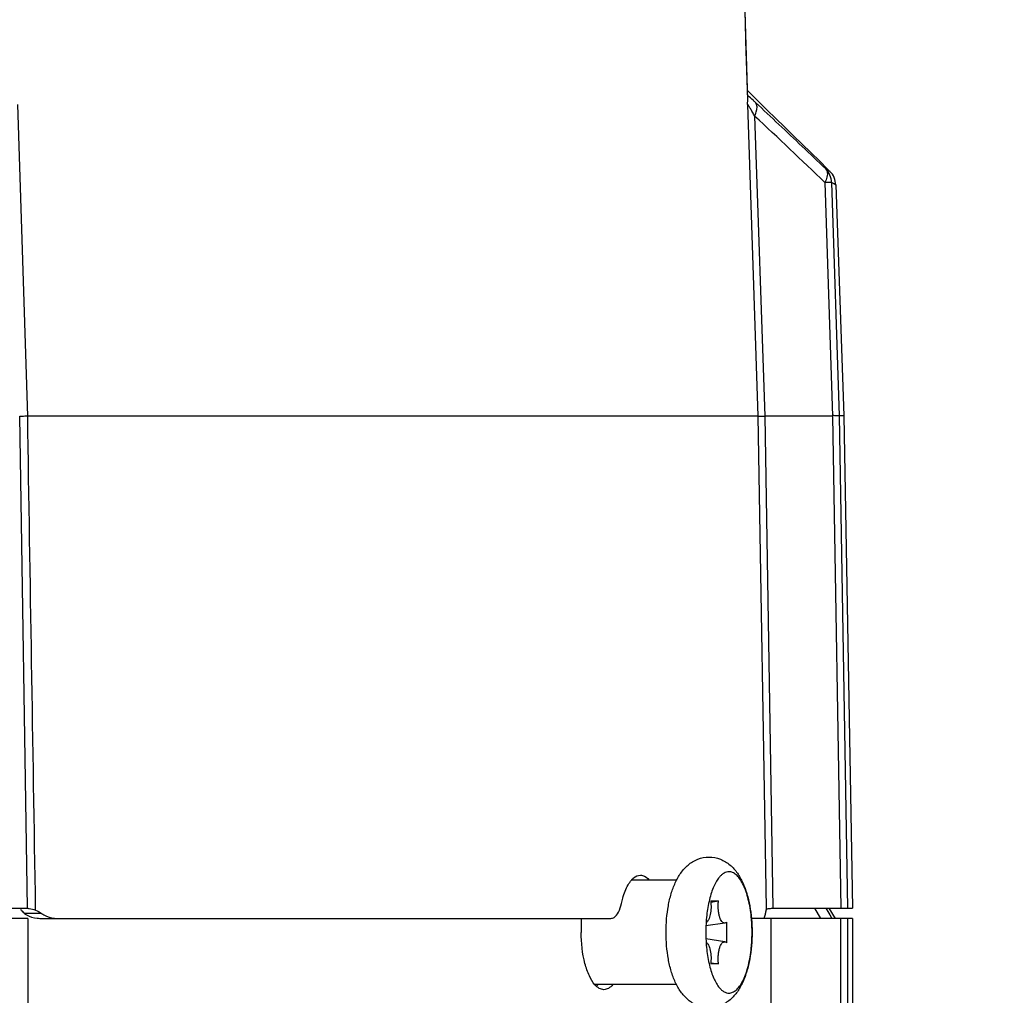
# Model space of a CAD drawing. Header units: millimetres. Extents: x 0 to 420, y 0 to 297.
# Tile 97 of 100: x 354 to 363, y 199 to 208. Entities that reach past the tile are written whole.
import ezdxf

# ---------------------------------------------------------------- set-up
doc = ezdxf.new("R2010")
doc.units = ezdxf.units.MM
doc.header["$LTSCALE"] = 23.1
doc.header["$PDMODE"] = 3
doc.header["$PDSIZE"] = 0.3125
doc.linetypes.add('DASHED', pattern=[0.2, 0.1, -0.1])
doc.layers.get('0').update_dxf_attribs({"linetype": 'CONTINUOUS'})
doc.layers.get('Defpoints').update_dxf_attribs({"linetype": 'CONTINUOUS'})
doc.layers.add('DIM_PILOTEES', color=7, linetype='CONTINUOUS')
doc.styles.get("Standard").update_dxf_attribs({"font": 'txt', "width": 0.7})
doc.styles.add('TEXTSTYLE_4', font='txt')
doc.dimstyles.new('DIMSTYLE_10', dxfattribs={"dimtxt": 2.5, "dimasz": 3.5, "dimexe": 2, "dimexo": 0, "dimgap": 2.5, "dimtad": 1, "dimdec": 0, "dimlfac": 5, "dimdsep": 46, "dimtxsty": 'Standard', "dimblk": '_FILLED', "dimblk1": '_FILLED', "dimblk2": '_FILLED', "dimcen": 0, "dimazin": 2, "dimtp": 0.5, "dimtm": 0.5, "dimtfac": 1, "dimtdec": 0, "dimtofl": 0, "dimtmove": 0, "dimatfit": 3, "dimldrblk": '_FILLED', "dimfxl": 0, "dimtolj": 1, "dimarcsym": 0})
doc.dimstyles.new('DIMSTYLE_11', dxfattribs={"dimtxt": 2.5, "dimasz": 3.5, "dimexe": 2, "dimexo": 0, "dimtad": 1, "dimdec": 0, "dimlfac": 5, "dimdsep": 46, "dimtxsty": 'Standard', "dimblk": '_FILLED', "dimblk1": '_FILLED', "dimblk2": '_FILLED', "dimcen": 0, "dimazin": 2, "dimtp": 0.5, "dimtm": 0.5, "dimtfac": 1, "dimtdec": 0, "dimtofl": 0, "dimtmove": 0, "dimatfit": 1, "dimldrblk": '_FILLED', "dimfxl": 0, "dimtolj": 1, "dimarcsym": 0})

# ---------------------------------------------------------------- blocks, each defined once
blk = doc.blocks.new('_FILLED')
at = {"color": 0, "linetype": 'ByBlock'}
blk.add_solid([(0, 0), (-1, 0.1429), (-1, -0.1429)], dxfattribs=at)
blk = doc.blocks.new('*D20')
at = {"layer": 'Defpoints', "color": 0, "linetype": 'Continuous'}
for p in [(311.2941, 239.9197), (343.424, 200.7112), (298.666, 176.913), (388.1819, 176.913)]:
    blk.add_point(p, dxfattribs=at)
at = {"layer": 'DIM_PILOTEES', "color": 0, "linetype": 'Continuous', "lineweight": -2}
for p, q in [((298.666, 176.913), (300.4319, 177.852)), ((388.1819, 176.913), (386.416, 177.852))]:
    blk.add_line(p, q, dxfattribs=at)
blk.add_arc((343.424, 200.7112), 50.6915, 335.95678, 204.04322, dxfattribs=at)
at = {"layer": 'DIM_PILOTEES', "color": 0, "linetype": 'Continuous', "lineweight": -2, "xscale": 3.5, "yscale": 3.5, "zscale": 3.5}
for p, rotation in [((298.666, 176.913), 296.0216101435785), ((388.1819, 176.913), 243.9783898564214)]:
    blk.add_blockref('_FILLED', p, dxfattribs=dict(at, rotation=rotation))
at = {"layer": 'DIM_PILOTEES', "color": 0, "linetype": 'Continuous', "insert": (349.275, 256.9324), "char_height": 2.5, "width": 21.607143, "attachment_point": 2, "rotation": 354.05854, "line_spacing_factor": 0.9}
blk.add_mtext('\\A1;{\\ftxt;\\W0.0001;\\H0.0001;\\~}{\\ftxt;\\W2.8095238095;\\H2.5; }{\\ftxt;\\W0.0001;\\H0.0001;\\~}{\\ftxt;\\W0.0001;\\H0.0001;\\~}{\\ftxt;\\W2.2857142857;\\H2.5; }{\\ftxt;\\W0.0001;\\H0.0001;\\~}{\\ftxt;\\W0.0001;\\H0.0001;\\~}{\\ftxt;\\W0.6666666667;\\H2.5; }{\\ftxt;\\W0.0001;\\H0.0001;\\~}', dxfattribs=at)
blk = doc.blocks.new('*D21')
at = {"layer": 'DIM_PILOTEES', "color": 2, "linetype": 'Continuous'}
blk.add_line((369.875, 225.402), (392.837, 246.8359), dxfattribs=at)
at = {"layer": 'DIM_PILOTEES', "color": 2, "linetype": 'Continuous', "xscale": 3.5, "yscale": 3.5, "zscale": 3.5, "rotation": 223.0286752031}
blk.add_blockref('_FILLED', (369.875, 225.402), dxfattribs=at)
at = {"layer": 'DIM_PILOTEES', "color": 2, "linetype": 'Continuous', "insert": (384.0907, 242.9465), "char_height": 2.5, "width": 13.571429, "attachment_point": 1, "rotation": 43.02868, "line_spacing_factor": 0.9, "style": 'TEXTSTYLE_4'}
blk.add_mtext('{\\ftxt;\\W0.0001;\\H0.0001;\\~}{\\ftxt;\\W1.3333333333;\\H2.5; }{\\ftxt;\\W0.0001;\\H0.0001;\\~}{\\ftxt;\\W0.0001;\\H0.0001;\\~}{\\ftxt;\\W2.2857142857;\\H2.5; }{\\ftxt;\\W0.0001;\\H0.0001;\\~}', dxfattribs=at)

msp = doc.modelspace()

# ---------------------------------------------------------------- linework, layer by layer
at = {"color": 7, "linetype": 'Continuous'}
for p, q in [((360.8409, 207.4468), (360.8405, 207.4612)), ((360.8409, 207.4468), (360.8405, 207.4612)), ((353.6679, 204.3112), (353.5705, 207.4142)), ((360.8384, 207.4142), (360.9421, 204.3112)), ((360.909, 207.2999), (361.0089, 204.3112)), ((361.6591, 206.7486), (361.535, 206.8728)), ((361.6591, 206.7486), (361.6169, 206.773)), ((361.6077, 206.6386), (361.6852, 204.3112)), ((361.7175, 206.6142), (361.6744, 206.6386)), ((361.6744, 206.6386), (361.7517, 204.3165)), ((361.7175, 206.6142), (361.7978, 204.3165)), ((353.6654, 199.4112), (353.5882, 204.3112)), ((360.9421, 204.3112), (353.6679, 204.3112)), ((360.9421, 204.3118), (361.0089, 204.313)), ((360.9421, 204.3112), (361.0237, 199.4112)), ((361.6852, 204.3112), (361.0089, 204.3112)), ((361.009, 204.3112), (361.0908, 199.4112)), ((361.6851, 204.3112), (361.7665, 199.4112)), ((361.7516, 204.3165), (361.833, 199.4112)), ((361.7978, 204.3165), (361.7517, 204.3165)), ((361.7978, 204.3165), (361.8834, 199.4112)), ((360.1308, 199.6912), (359.6823, 199.6912)), ((351.9774, 199.4112), (353.6707, 199.4112)), ((360.4713, 199.4846), (360.5493, 199.4846)), ((360.4725, 199.4738), (360.5493, 199.4846)), ((361.0225, 199.3865), (361.0243, 199.393)), ((361.0756, 199.4112), (361.8834, 199.4112)), ((361.5036, 199.4112), (361.5635, 199.3112)), ((361.6178, 199.4112), (361.6569, 199.3458)), ((361.714, 199.3112), (361.6515, 199.4112)), ((353.6695, 199.3112), (351.9774, 199.3112)), ((353.8056, 199.3612), (353.6321, 199.3612)), ((353.6695, 199.3112), (353.6695, 191.0112)), ((353.789, 199.3112), (359.4772, 199.3112)), ((359.1815, 199.3112), (359.1815, 199.1712)), ((361.8851, 199.3112), (360.8769, 199.3112)), ((361.0708, 199.3112), (361.0708, 191.0112)), ((361.6569, 199.3458), (361.6776, 199.3112)), ((361.6569, 199.3458), (361.6776, 199.3112)), ((361.7678, 190.3163), (361.7678, 199.3112)), ((361.8347, 199.3112), (361.8347, 190.321)), ((361.8851, 199.3112), (361.8851, 190.3202)), ((360.6132, 199.2649), (360.4238, 199.2361)), ((360.6299, 199.2734), (360.6299, 199.069)), ((360.6132, 199.0775), (360.4238, 199.1064)), ((360.5493, 198.8578), (360.4713, 198.8578)), ((360.4725, 198.8687), (360.5493, 198.8578)), ((360.1311, 198.6512), (359.3175, 198.6512))]:
    msp.add_line(p, q, dxfattribs=at)
for points in [[(360.8414, 207.4612), (360.7768, 209.5402), (360.7091, 211.7066), (360.6421, 213.8391), (360.5757, 215.9377), (360.51, 218.0025), (360.4488, 219.9112)], [(361.6593, 206.7484), (361.6556, 206.7506), (361.6417, 206.7589), (361.6169, 206.773)], [(361.7175, 206.614), (361.714, 206.6162), (361.7001, 206.6244), (361.6744, 206.6386)]]:
    msp.add_lwpolyline(points, dxfattribs=at)
at = {"color": 7, "linetype": 'DASHED'}
msp.add_arc((343.424, 200.7112), 36.1841, 332, 208, dxfattribs=at)
at = {"color": 7, "linetype": 'Continuous'}
for centre, radius, start, end in [((397.3403, 244.1724), 51.7038, 225.09127, 226.17098), ((323.2205, 166.8969), 55.3568, 46.41884, 47.07905), ((321.8403, 165.323), 57.3449, 46.093832, 47.055077), ((319.9426, 163.4454), 60.1169, 46.114289, 46.423489), ((361.5177, 206.6072), 0.2, 2.00001, 45), ((352.9966, 198.7367), 0.8918, 44.58198, 46.58303), ((353.4201, 199.1996), 0.2677, 41.06648, 43.22605), ((353.3716, 199.1576), 0.3319, 37.85372, 41.03053), ((353.8059, 199.6171), 0.3093, 235.82029, 241.14349), ((353.7891, 199.572), 0.2607, 263.94911, 269.9766), ((359.4606, 199.1831), 1.4221, 6.17088, 6.68024), ((359.424, 199.1792), 1.4589, 5.03099, 6.16837), ((359.3873, 199.1759), 1.4957, 4.30486, 5.0331), ((361.2496, 199.3289), 0.2343, 165.78397, 167.66279), ((359.3607, 199.1739), 1.5224, 3.33732, 4.30447), ((359.3366, 199.1725), 1.5466, 2.48811, 3.33761), ((359.3157, 199.1716), 1.5675, 1.64431, 2.48849), ((359.3037, 199.1713), 1.5795, 0.58276, 1.64466), ((359.3366, 199.1699), 1.5466, 356.66655, 357.50795), ((359.3157, 199.1709), 1.5674, 357.5076, 358.35658), ((359.3037, 199.1712), 1.5795, 358.35622, 359.41346), ((359.303, 199.1712), 1.5802, 359.41301, 0.58321), ((359.4603, 199.1594), 1.4224, 353.33285, 353.83156), ((359.4238, 199.1633), 1.4591, 353.83413, 354.97841), ((359.3872, 199.1665), 1.4959, 354.97624, 355.69393), ((359.3607, 199.1685), 1.5224, 355.69436, 356.66688), ((358.8201, 198.8786), 0.5485, 335.3472, 335.50782)]:
    msp.add_arc(centre, radius, start, end, dxfattribs=at)
for points in [[(360.8405, 207.4612), (360.7122, 211.6113), (360.5817, 215.7613), (360.4484, 219.9112)], [(360.8384, 207.4142), (360.839, 207.4251), (360.8398, 207.436), (360.8409, 207.4468)], [(361.6744, 206.6386), (361.673, 206.6873), (361.6512, 206.7385), (361.6169, 206.773)], [(353.747, 199.4112), (353.7214, 201.0446), (353.6935, 202.6779), (353.6679, 204.3112)], [(359.6495, 199.6456), (359.659, 199.662), (359.6697, 199.6778), (359.6822, 199.6922)], [(353.5952, 199.4014), (353.6024, 199.3959), (353.609, 199.3895), (353.6152, 199.3829)], [(353.7451, 199.393), (353.745, 199.3991), (353.7435, 199.4062), (353.747, 199.4112)], [(353.7451, 199.393), (353.7663, 199.3848), (353.7867, 199.374), (353.8056, 199.3612)], [(361.0237, 199.4112), (361.0243, 199.4052), (361.0242, 199.3991), (361.0243, 199.393)], [(361.0553, 199.4103), (361.0621, 199.411), (361.0689, 199.4112), (361.0756, 199.4112)], [(353.6566, 199.3462), (353.6888, 199.3285), (353.7251, 199.3165), (353.7617, 199.3127)], [(353.8056, 199.3612), (353.8213, 199.3506), (353.8381, 199.3413), (353.8555, 199.3337)], [(353.8555, 199.3337), (353.8889, 199.3193), (353.9259, 199.3112), (353.9623, 199.3112)], [(361.0173, 199.3612), (361.0183, 199.3672), (361.0194, 199.3731), (361.0207, 199.379)], [(359.3325, 198.6354), (359.3375, 198.6403), (359.3422, 198.6454), (359.3466, 198.6508)]]:
    msp.add_open_spline(points, degree=3, dxfattribs=at)
for points, knots in [([(360.9179, 207.4344), (360.9108, 207.4409), (360.8851, 207.4647), (360.8591, 207.4882), (360.8399, 207.5048)], [0, 0, 0, 0, 0.273577, 1, 1, 1, 1]), ([(360.8409, 207.4468), (360.8412, 207.4491), (360.8415, 207.4539), (360.8414, 207.4587), (360.8414, 207.4612)], [0, 0, 0, 0, 0.486089, 1, 1, 1, 1]), ([(360.909, 207.2999), (360.9157, 207.3129), (360.9336, 207.3538), (360.938, 207.4102), (360.9179, 207.4344)], [0, 0, 0, 0, 0.31628, 1, 1, 1, 1]), ([(360.909, 207.2999), (360.9019, 207.313), (360.8879, 207.3374), (360.8684, 207.3741), (360.8518, 207.3942), (360.8435, 207.415), (360.8384, 207.4142)], [0, 0, 0, 0, 0.331663, 0.636844, 0.884368, 1, 1, 1, 1]), ([(361.6169, 206.773), (361.623, 206.7663), (361.6444, 206.7226), (361.6253, 206.6717), (361.6077, 206.6386)], [0, 0, 0, 0, 0.196343, 1, 1, 1, 1]), ([(361.6744, 206.6386), (361.672, 206.6389), (361.6497, 206.6393), (361.6275, 206.639), (361.6077, 206.6386)], [0, 0, 0, 0, 0.109141, 1, 1, 1, 1]), ([(353.6679, 204.3107), (353.6585, 204.3104), (353.6319, 204.3099), (353.6054, 204.3089), (353.5883, 204.3095)], [0, 0, 0, 0, 0.3552, 1, 1, 1, 1]), ([(361.7517, 204.3171), (361.7449, 204.3148), (361.7221, 204.3155), (361.7001, 204.3164), (361.6851, 204.3182)], [0, 0, 0, 0, 0.318779, 1, 1, 1, 1]), ([(360.0265, 199.1712), (360.0265, 199.2163), (360.0302, 199.3051), (360.0471, 199.4343), (360.075, 199.5551), (360.1149, 199.6651), (360.1691, 199.7633), (360.2429, 199.8468), (360.34, 199.9065), (360.4548, 199.9287), (360.5696, 199.9065), (360.6668, 199.8468), (360.7406, 199.7633), (360.7948, 199.6651), (360.8347, 199.5551), (360.8627, 199.4343), (360.8795, 199.3051), (360.8832, 199.2163), (360.8832, 199.1712)], [0, 0, 0, 0, 0.070981, 0.139845, 0.204995, 0.265889, 0.323591, 0.380678, 0.439474, 0.499979, 0.560491, 0.619297, 0.676396, 0.734105, 0.795003, 0.860154, 0.929018, 1, 1, 1, 1]), ([(359.6822, 199.6922), (359.6888, 199.6997), (359.7126, 199.7242), (359.7467, 199.7412), (359.771, 199.7412)], [0, 0, 0, 0, 0.293075, 1, 1, 1, 1]), ([(359.771, 199.7412), (359.7786, 199.7412), (359.8129, 199.7364), (359.8414, 199.7124), (359.8586, 199.6921)], [0, 0, 0, 0, 0.222935, 1, 1, 1, 1]), ([(360.5577, 199.7215), (360.5468, 199.7086), (360.5263, 199.6787), (360.5003, 199.6269), (360.4773, 199.5659), (360.4504, 199.4708), (360.4282, 199.3383), (360.4223, 199.2282), (360.4223, 199.1712)], [0, 0, 0, 0, 0.087521, 0.18829, 0.301751, 0.426633, 0.703084, 1, 1, 1, 1]), ([(360.6528, 199.7753), (360.6445, 199.7753), (360.6275, 199.7729), (360.6028, 199.7621), (360.579, 199.7447), (360.5647, 199.7298), (360.5577, 199.7215)], [0, 0, 0, 0, 0.219254, 0.452316, 0.710121, 1, 1, 1, 1]), ([(360.873, 199.3485), (360.8695, 199.3784), (360.8609, 199.4361), (360.8425, 199.5183), (360.8195, 199.5918), (360.7924, 199.6549), (360.7618, 199.7062), (360.7282, 199.7447), (360.6919, 199.7693), (360.6652, 199.7753), (360.6528, 199.7753)], [0, 0, 0, 0, 0.176892, 0.342708, 0.494282, 0.629127, 0.745753, 0.844193, 0.926907, 1, 1, 1, 1]), ([(359.5818, 199.4595), (359.5858, 199.4775), (359.602, 199.5415), (359.6255, 199.6044), (359.6495, 199.6456)], [0, 0, 0, 0, 0.278771, 1, 1, 1, 1]), ([(353.6707, 199.4112), (353.6748, 199.4112), (353.7004, 199.4088), (353.725, 199.4007), (353.7451, 199.393)], [0, 0, 0, 0, 0.160331, 1, 1, 1, 1]), ([(359.4772, 199.3112), (359.4884, 199.3112), (359.5217, 199.3234), (359.5594, 199.3791), (359.5751, 199.4295), (359.5818, 199.4595)], [0, 0, 0, 0, 0.175033, 0.520583, 1, 1, 1, 1]), ([(360.4713, 199.4846), (360.4743, 199.462), (360.4761, 199.4168), (360.4702, 199.362), (360.46, 199.3228), (360.4506, 199.2992), (360.4396, 199.2809), (360.4303, 199.2719), (360.4255, 199.2689)], [0, 0, 0, 0, 0.300944, 0.592193, 0.721106, 0.833168, 0.925999, 1, 1, 1, 1]), ([(360.6132, 199.2649), (360.6106, 199.2645), (360.6052, 199.2646), (360.5973, 199.2673), (360.5896, 199.2725), (360.5794, 199.2833), (360.5681, 199.3027), (360.5578, 199.3316), (360.5503, 199.3663), (360.5461, 199.4047), (360.5455, 199.4447), (360.5476, 199.4715), (360.5493, 199.4846)], [0, 0, 0, 0, 0.031428, 0.064269, 0.100821, 0.1426, 0.244159, 0.369749, 0.515231, 0.674075, 0.838428, 1, 1, 1, 1]), ([(361.0243, 199.393), (361.0266, 199.4008), (361.0396, 199.4082), (361.0513, 199.4098), (361.0553, 199.4103)], [0, 0, 0, 0, 0.668103, 1, 1, 1, 1]), ([(360.9971, 199.3112), (361.0027, 199.3112), (361.0126, 199.3331), (361.0152, 199.3486), (361.0173, 199.3612)], [0, 0, 0, 0, 0.303594, 1, 1, 1, 1]), ([(360.6299, 199.2734), (360.6286, 199.2723), (360.6237, 199.2684), (360.6177, 199.2656), (360.6132, 199.2649)], [0, 0, 0, 0, 0.27534, 1, 1, 1, 1]), ([(359.3174, 198.6507), (359.2947, 198.6765), (359.255, 198.745), (359.197, 198.9179), (359.1815, 199.0671), (359.1815, 199.1712)], [0, 0, 0, 0, 0.188886, 0.427698, 1, 1, 1, 1]), ([(360.8832, 199.1712), (360.8832, 199.1262), (360.8795, 199.0373), (360.8627, 198.9081), (360.8347, 198.7874), (360.7948, 198.6773), (360.7406, 198.5792), (360.6669, 198.4957), (360.5697, 198.436), (360.4549, 198.4138), (360.3401, 198.436), (360.2429, 198.4957), (360.1691, 198.5792), (360.1149, 198.6773), (360.075, 198.7873), (360.0471, 198.9081), (360.0302, 199.0373), (360.0265, 199.1262), (360.0265, 199.1712)], [0, 0, 0, 0, 0.070981, 0.139845, 0.204995, 0.265889, 0.323591, 0.380678, 0.439474, 0.499979, 0.560491, 0.619297, 0.676396, 0.734105, 0.795003, 0.860154, 0.929018, 1, 1, 1, 1]), ([(360.4223, 199.1712), (360.4223, 199.1143), (360.4282, 199.0042), (360.4504, 198.8717), (360.4773, 198.7766), (360.5003, 198.7156), (360.5263, 198.6638), (360.5468, 198.6338), (360.5577, 198.621)], [0, 0, 0, 0, 0.296916, 0.573367, 0.698249, 0.81171, 0.912479, 1, 1, 1, 1]), ([(360.4255, 199.0735), (360.4303, 199.0706), (360.4396, 199.0615), (360.4506, 199.0433), (360.46, 199.0196), (360.4702, 198.9804), (360.4761, 198.9257), (360.4743, 198.8805), (360.4713, 198.8578)], [0, 0, 0, 0, 0.074001, 0.166832, 0.278894, 0.407807, 0.699056, 1, 1, 1, 1]), ([(360.5493, 198.8578), (360.5476, 198.871), (360.5455, 198.8978), (360.5461, 198.9378), (360.5503, 198.9762), (360.5578, 199.0108), (360.5681, 199.0398), (360.5794, 199.0592), (360.5896, 199.0699), (360.5973, 199.0751), (360.6052, 199.0779), (360.6106, 199.0779), (360.6132, 199.0775)], [0, 0, 0, 0, 0.161572, 0.325925, 0.484769, 0.630251, 0.755841, 0.8574, 0.899179, 0.935731, 0.968572, 1, 1, 1, 1]), ([(360.6132, 199.0775), (360.6146, 199.0773), (360.6208, 199.0758), (360.6263, 199.0723), (360.6299, 199.069)], [0, 0, 0, 0, 0.231148, 1, 1, 1, 1]), ([(360.6528, 198.5672), (360.6652, 198.5672), (360.6919, 198.5732), (360.7283, 198.5978), (360.7619, 198.6363), (360.7924, 198.6877), (360.8196, 198.7508), (360.8426, 198.8244), (360.861, 198.9066), (360.8696, 198.9643), (360.8731, 198.9943)], [0, 0, 0, 0, 0.07308, 0.155787, 0.254227, 0.370858, 0.505711, 0.657292, 0.823112, 1, 1, 1, 1]), ([(359.4074, 198.6012), (359.3916, 198.6012), (359.3565, 198.6121), (359.3301, 198.6363), (359.3174, 198.6507)], [0, 0, 0, 0, 0.450398, 1, 1, 1, 1]), ([(359.4944, 198.6507), (359.4825, 198.6363), (359.4573, 198.6119), (359.4229, 198.6012), (359.4074, 198.6012)], [0, 0, 0, 0, 0.546385, 1, 1, 1, 1]), ([(360.5577, 198.621), (360.5647, 198.6127), (360.579, 198.5978), (360.6028, 198.5803), (360.6275, 198.5696), (360.6445, 198.5672), (360.6528, 198.5672)], [0, 0, 0, 0, 0.289879, 0.547684, 0.780746, 1, 1, 1, 1])]:
    msp.add_open_spline(points, degree=3, knots=knots, dxfattribs=at)

# ---------------------------------------------------------------- dimensions: what is measured, and where the dimension line sits
at = {"layer": 'DIM_PILOTEES', "color": 2, "linetype": 'Continuous'}
dim = msp.add_angular_dim_3p(base=(311.2941, 239.9197), center=(343.424, 200.7112), p1=(388.1819, 176.913), p2=(298.666, 176.913), text='{\\ftxt;\\W0.0001;\\H0.0001;\\~}{\\ftxt;\\W2.8095238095;\\H2.5; }{\\ftxt;\\W0.0001;\\H0.0001;\\~}{\\ftxt;\\W0.0001;\\H0.0001;\\~}{\\ftxt;\\W2.2857142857;\\H2.5; }{\\ftxt;\\W0.0001;\\H0.0001;\\~}{\\ftxt;\\W0.0001;\\H0.0001;\\~}{\\ftxt;\\W0.6666666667;\\H2.5; }{\\ftxt;\\W0.0001;\\H0.0001;\\~}', dimstyle='DIMSTYLE_10', dxfattribs=at)
dim.commit()
dim.dimension.update_dxf_attribs({"geometry": '*D20', "text_midpoint": (348.6712, 251.1304), "dimtype": 165})
dim = msp.add_diameter_dim_2p(p1=(369.875, 225.402), p2=(316.9729, 176.0205), text='{\\ftxt;\\W0.0001;\\H0.0001;\\~}{\\ftxt;\\W1.3333333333;\\H2.5; }{\\ftxt;\\W0.0001;\\H0.0001;\\~}{\\ftxt;\\W0.0001;\\H0.0001;\\~}{\\ftxt;\\W2.2857142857;\\H2.5; }{\\ftxt;\\W0.0001;\\H0.0001;\\~}', dimstyle='DIMSTYLE_11', override={"dimpost": '<>'}, dxfattribs=at)
dim.commit()
dim.dimension.update_dxf_attribs({"geometry": '*D21', "text_midpoint": (388.6598, 242.9367), "dimtype": 163})

doc.saveas('drawing.dxf')
